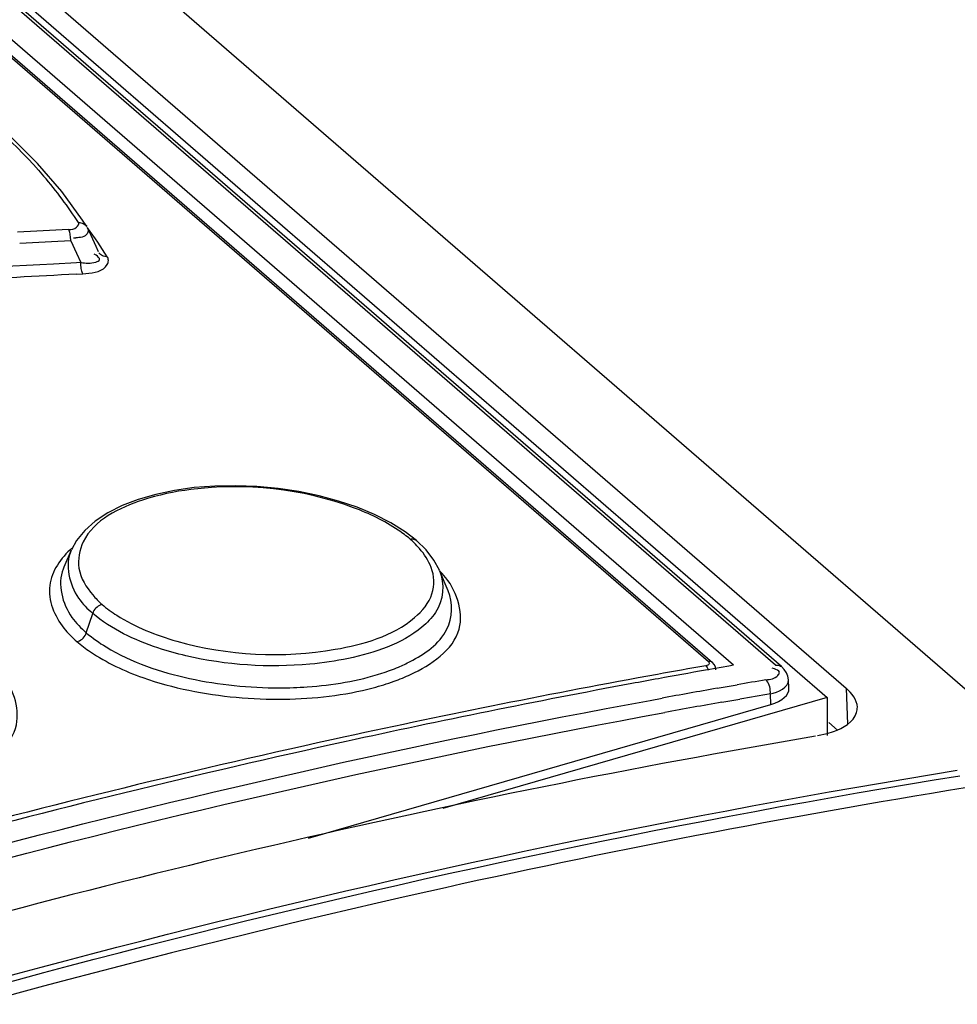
# Model space of a CAD drawing. Header units: inches. Extents: x 0 to 117, y 0 to 83.
# Tile 48 of 60: x 99.614 to 100.125, y 29.28 to 29.816. Entities that reach past the tile are written whole.
import ezdxf

# ---------------------------------------------------------------- set-up
doc = ezdxf.new("R2010")
doc.units = ezdxf.units.IN
doc.header["$LTSCALE"] = 6.4311023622
doc.header["$MEASUREMENT"] = 0
doc.layers.get('0').update_dxf_attribs({"linetype": 'CONTINUOUS'})

msp = doc.modelspace()

# ---------------------------------------------------------------- linework, layer by layer
at = {"color": 7, "linetype": 'CONTINUOUS'}
for p, q in [((98.8239540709, 30.5822745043), (104.7543101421, 25.4464354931)), ((98.7502696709, 30.576257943), (100.0541596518, 29.4470560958)), ((100.0259481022, 29.464616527), (98.7530169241, 30.5670072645)), ((100.0292226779, 29.4638191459), (98.7562811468, 30.5662188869)), ((100.0030901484, 29.4646811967), (98.7378661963, 30.5603972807)), ((98.7863396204, 30.5590109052), (100.0645925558, 29.4520113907)), ((98.7364765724, 30.5517057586), (99.9894293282, 29.4666168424)), ((98.7386711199, 30.5511833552), (99.9916238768, 29.466094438)), ((99.6369192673, 29.7227395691), (99.6236613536, 29.7380607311)), ((99.6482858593, 29.7071780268), (99.6369192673, 29.7227395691)), ((99.6505241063, 29.7037332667), (99.6482858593, 29.7071780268)), ((99.6528815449, 29.6987236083), (99.6508310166, 29.7031356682)), ((99.6556051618, 29.6928333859), (99.6528815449, 29.6987236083)), ((99.6418408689, 29.6958918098), (99.6449565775, 29.6891624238)), ((99.6569577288, 29.6898979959), (99.6556051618, 29.6928333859)), ((99.6449565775, 29.6891624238), (99.6473260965, 29.6840281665)), ((99.6557064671, 29.6879859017), (99.6546530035, 29.688637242)), ((99.6449533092, 29.6839069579), (99.6324905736, 29.6832556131)), ((99.6473260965, 29.6840281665), (99.6449533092, 29.6839069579)), ((99.6608280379, 29.6817113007), (99.6617639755, 29.6829590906)), ((99.6448798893, 29.6777077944), (99.6484554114, 29.6778904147)), ((99.8074861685, 29.5467070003), (99.7979636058, 29.5506549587)), ((99.8162419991, 29.5422610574), (99.8074861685, 29.5467070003)), ((99.8301949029, 29.5326089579), (99.8302366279, 29.5325738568)), ((99.8355100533, 29.5274361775), (99.8302366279, 29.5325738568)), ((99.6420649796, 29.5272973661), (99.6380739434, 29.5180121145)), ((99.8475991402, 29.5052229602), (99.8428573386, 29.516254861)), ((99.6503189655, 29.4822701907), (99.6538044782, 29.4928527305)), ((99.9902796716, 29.4623108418), (99.9878589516, 29.4618817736)), ((99.9923033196, 29.4626685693), (99.9902796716, 29.4623108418)), ((100.0006392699, 29.4641329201), (99.9923033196, 29.4626685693)), ((100.0032060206, 29.4645808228), (100.0006392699, 29.4641329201)), ((100.0254627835, 29.4625477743), (100.024251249, 29.4629255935)), ((100.0307987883, 29.4622051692), (100.02922011, 29.4638213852)), ((100.0330748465, 29.456596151), (100.0327092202, 29.4586782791)), ((100.0333259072, 29.4520051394), (100.0330738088, 29.456615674)), ((99.9941501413, 29.4520103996), (100.0051160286, 29.4539239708)), ((100.0645925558, 29.4520113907), (100.0652255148, 29.4324231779)), ((100.0541596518, 29.4470560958), (99.8447129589, 29.3865940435)), ((99.9576164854, 29.4454588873), (99.9641760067, 29.4466554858)), ((99.9968168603, 29.444433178), (100.0066422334, 29.446152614)), ((100.0233952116, 29.4431852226), (100.0232796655, 29.449016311)), ((100.0541596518, 29.4470560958), (100.0541596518, 29.4263454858)), ((99.771354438, 29.3704273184), (100.0234954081, 29.4432141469)), ((100.0550150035, 29.4333401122), (100.0597978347, 29.4291980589)), ((100.0541282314, 29.427440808), (100.0576677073, 29.4284964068)), ((100.0489574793, 29.4263454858), (100.0541282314, 29.427440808))]:
    msp.add_line(p, q, dxfattribs=at)
for points in [[(99.6236613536, 29.7380607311), (99.6085705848, 29.7530881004), (99.5916997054, 29.7677792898), (99.5730968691, 29.7820959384), (99.5528232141, 29.7959896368)], [(99.6418408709, 29.6958918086), (99.6418218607, 29.6966860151), (99.641772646, 29.6974955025), (99.6416935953, 29.6982971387), (99.6415887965, 29.6990554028), (99.6414608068, 29.6997628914), (99.6413062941, 29.7004343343), (99.6411253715, 29.7010552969), (99.6409253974, 29.701592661), (99.6407127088, 29.7020298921)], [(99.6460323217, 29.7058050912), (99.6467214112, 29.7058109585), (99.6474007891, 29.7057356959), (99.6480537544, 29.7055790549), (99.6486565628, 29.7053485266), (99.6492052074, 29.705049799), (99.6497095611, 29.7046761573), (99.6501603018, 29.7042265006), (99.6505250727, 29.7037342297)], [(99.661756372, 29.6872171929), (99.6610666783, 29.6872163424), (99.6603870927, 29.6872964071), (99.6597341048, 29.6874574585), (99.6591312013, 29.6876919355), (99.6585821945, 29.687994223), (99.6580773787, 29.6883709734), (99.6576262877, 29.6888230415), (99.6572320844, 29.6893637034)], [(99.6484554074, 29.6778903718), (99.6482519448, 29.6783054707), (99.6480580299, 29.6788176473), (99.6478796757, 29.6794153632), (99.6477245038, 29.6800703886), (99.6475933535, 29.6807717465), (99.6474838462, 29.6815360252), (99.6473997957, 29.6823563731), (99.6473466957, 29.6831958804), (99.6473260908, 29.6840281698)], [(99.7979636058, 29.5506549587), (99.7878254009, 29.5540621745), (99.777208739, 29.5569112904), (99.7661663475, 29.5591993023), (99.7548142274, 29.5608938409), (99.7433161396, 29.5619683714), (99.7317807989, 29.5624169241), (99.7203324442, 29.5622246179), (99.7091381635, 29.5613701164), (99.6983585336, 29.5598622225), (99.6881303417, 29.5577178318), (99.6785760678, 29.5549535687), (99.6698215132, 29.551584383), (99.6619944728, 29.5476320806), (99.6551767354, 29.5431335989), (99.6494379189, 29.5380889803), (99.6448915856, 29.5324909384), (99.6421661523, 29.5275296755)], [(99.8302607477, 29.5325530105), (99.8241279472, 29.5373210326), (99.8162419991, 29.5422610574)], [(99.8268655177, 29.5333266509), (99.8274803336, 29.5334082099), (99.8280903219, 29.5334104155), (99.8286805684, 29.5333295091), (99.829231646, 29.5331674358), (99.8297360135, 29.5329279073), (99.8301949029, 29.5326089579)], [(99.8427775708, 29.5164386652), (99.8398517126, 29.5218284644), (99.8355100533, 29.5274361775)], [(99.658910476, 29.4976830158), (99.6582104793, 29.4974740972), (99.6575009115, 29.49716313), (99.6568031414, 29.4967535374), (99.6561464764, 29.4962612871), (99.6555424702, 29.4956972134), (99.654989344, 29.4950572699), (99.6545021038, 29.4943509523), (99.654103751, 29.4936078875), (99.6538044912, 29.4928527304)], [(99.6452265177, 29.4774429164), (99.6459340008, 29.4776564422), (99.6466458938, 29.4779716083), (99.6473404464, 29.4783826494), (99.6479855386, 29.4788685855), (99.6485750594, 29.4794192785), (99.649121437, 29.480048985), (99.6496107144, 29.4807541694), (99.6500143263, 29.481502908), (99.6503192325, 29.4822701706)], [(99.9894293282, 29.4666168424), (99.9897155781, 29.4663041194), (99.9898906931, 29.4660006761), (99.9899546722, 29.4657065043), (99.989908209, 29.4654150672), (99.9897506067, 29.4651328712), (99.9894797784, 29.4648794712), (99.9890950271, 29.4646613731), (99.9885970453, 29.4644720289), (99.98798583, 29.4643114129)], [(99.99350576, 29.462055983), (99.9935022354, 29.4624313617), (99.993253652, 29.4637319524), (99.9926113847, 29.4649989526), (99.9916662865, 29.4660566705)], [(100.0259481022, 29.464616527), (100.0267048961, 29.4646867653), (100.0274351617, 29.4646352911), (100.0281213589, 29.4644610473), (100.0287427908, 29.4641680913), (100.0292026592, 29.4638364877)], [(100.0327092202, 29.4586782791), (100.0319372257, 29.4605201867), (100.0307987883, 29.4622051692)], [(100.023179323, 29.4489952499), (100.0232192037, 29.4499038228), (100.0231772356, 29.4508597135), (100.0230526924, 29.4518371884), (100.0228474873, 29.4528078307), (100.0225655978, 29.4537445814), (100.0222122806, 29.4546219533), (100.0217954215, 29.4554122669), (100.0213262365, 29.4560872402), (100.020817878, 29.4566218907)]]:
    msp.add_lwpolyline(points, dxfattribs=at)
for centre, radius, start, end in [((99.4462412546, 29.5754479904), 0.2386243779, 36.8559856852, 40.7334098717), ((99.4689324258, 29.5924429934), 0.2102744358, 32.6234118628, 36.8592055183), ((99.9643564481, 23.3820565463), 6.3282547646, 92.9315370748, 93.1840578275), ((99.4798422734, 29.5739952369), 0.2142706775, 31.8977988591, 36.9484588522), ((99.6441116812, 29.7196909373), 0.0221452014, 268.0066610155, 271.2524293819), ((99.9649054, 23.3747358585), 6.3294062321, 92.9257532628, 93.17814518), ((99.9696015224, 23.3543073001), 6.3379200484, 93.0489740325, 94.1248524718), ((99.9697877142, 23.3525325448), 6.3335145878, 92.9405508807, 94.1185614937), ((99.7858393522, 29.4875533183), 0.0614682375, 45.3483895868, 48.130455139), ((99.7918429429, 29.4935747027), 0.0529653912, 40.7678632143, 45.3907084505), ((99.6624049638, 29.5074821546), 0.0265095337, 156.5958378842, 158.9027264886), ((99.8099481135, 29.4816369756), 0.0475358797, 42.4686267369, 46.342534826), ((99.7855919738, 29.5460969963), 0.0895648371, 292.9256130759, 297.4609338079), ((100.8409570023, 24.6291091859), 4.9098615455, 100.0045344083, 100.3156427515), ((100.8474904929, 24.6191299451), 4.9184562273, 100.0656636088, 100.3689553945), ((100.8579187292, 24.5384388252), 5.0021036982, 100.3208103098, 102.3100447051), ((100.8509035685, 24.6004358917), 4.9374592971, 100.3688702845, 100.5402513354), ((100.9117512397, 24.2254673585), 5.3064815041, 99.6654743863, 99.8374938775), ((100.8656839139, 24.5230630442), 5.016230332, 100.544562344, 102.3598919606), ((100.8797034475, 24.4085573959), 5.120607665, 99.9587490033, 100.299447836), ((100.8350922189, 24.6833934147), 4.8342740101, 99.9857087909, 100.3608063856), ((100.8299869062, 24.7124678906), 4.8047546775, 99.6656091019, 99.8669248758), ((100.889310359, 24.4816388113), 5.0153363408, 99.6583307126, 106.5461725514), ((100.8974524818, 24.3591087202), 5.1857393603, 102.3143683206, 105.0513092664), ((100.9036420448, 24.3520273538), 5.1914268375, 102.3650558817, 105.0973103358)]:
    msp.add_arc(centre, radius, start, end, dxfattribs=at)
msp.add_ellipse((100.0136261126, 29.451737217), major_axis=(0.0197074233, -7.987e-06), ratio=0.4994727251, start_param=-1.0460818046, end_param=0.0262827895, dxfattribs=at)
for points, knots in [([(99.5577876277, 29.7911500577), (99.5646270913, 29.7865265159), (99.5895031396, 29.7687389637), (99.6124953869, 29.7480966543), (99.6270598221, 29.7311600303)], [0, 0, 0, 0, 0.2698507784, 1, 1, 1, 1]), ([(99.6407127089, 29.7020298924), (99.6422170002, 29.7021065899), (99.6445757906, 29.7022942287), (99.6465013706, 29.7050648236), (99.6460323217, 29.7058050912)], [0, 0, 0, 0, 0.6321847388, 1, 1, 1, 1]), ([(99.650830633, 29.7031547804), (99.6514820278, 29.7022173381), (99.6511438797, 29.6979078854), (99.6467794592, 29.6976011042), (99.644595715, 29.6975510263)], [0, 0, 0, 0, 0.3432316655, 1, 1, 1, 1]), ([(99.6473260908, 29.6840281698), (99.6500704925, 29.6837400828), (99.6531515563, 29.683176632), (99.6586295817, 29.6855864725), (99.6565290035, 29.6874314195), (99.6557064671, 29.6879859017)], [0, 0, 0, 0, 0.6086022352, 0.7812201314, 1, 1, 1, 1]), ([(99.6617639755, 29.6829590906), (99.662118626, 29.6835996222), (99.6625586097, 29.6850840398), (99.6621208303, 29.6865745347), (99.6617563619, 29.6872170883)], [0, 0, 0, 0, 0.4977687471, 1, 1, 1, 1]), ([(99.796023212, 29.550449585), (99.768161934, 29.5608385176), (99.7276191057, 29.5651168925), (99.6894884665, 29.5574290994), (99.6809354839, 29.5545613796)], [0, 0, 0, 0, 0.7672383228, 1, 1, 1, 1]), ([(99.6809354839, 29.5545613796), (99.668474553, 29.5503833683), (99.649199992, 29.5414121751), (99.6444274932, 29.5164932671), (99.6502738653, 29.5070353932), (99.6538162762, 29.5028801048)], [0, 0, 0, 0, 0.5595835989, 0.7675131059, 1, 1, 1, 1]), ([(99.8268655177, 29.5333266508), (99.8258460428, 29.5341757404), (99.8237139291, 29.5358550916), (99.8215009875, 29.5374260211), (99.820352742, 29.5382021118)], [0, 0, 0, 0, 0.4890942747, 1, 1, 1, 1]), ([(99.6420597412, 29.5272970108), (99.6385652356, 29.5191936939), (99.6420115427, 29.5040681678), (99.6509532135, 29.4953218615), (99.6538044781, 29.4928527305)], [0, 0, 0, 0, 0.7005687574, 1, 1, 1, 1]), ([(99.6376723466, 29.5170243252), (99.6344589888, 29.5086926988), (99.6383906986, 29.4936437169), (99.6474279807, 29.4847874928), (99.650319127, 29.4822701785)], [0, 0, 0, 0, 0.6996479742, 1, 1, 1, 1]), ([(99.7860490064, 29.4732653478), (99.8013433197, 29.4759535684), (99.822700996, 29.4817854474), (99.8404195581, 29.5022194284), (99.8400133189, 29.5133639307), (99.8383449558, 29.5178172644)], [0, 0, 0, 0, 0.6058548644, 0.8144607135, 1, 1, 1, 1]), ([(99.8270935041, 29.4595488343), (99.8380295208, 29.4646808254), (99.8611084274, 29.4796568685), (99.8519064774, 29.5061942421), (99.84501282, 29.5137325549)], [0, 0, 0, 0, 0.5418288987, 1, 1, 1, 1]), ([(99.630366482, 29.5080376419), (99.6293226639, 29.4999281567), (99.6344615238, 29.4877115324), (99.6426533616, 29.4796721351), (99.6452265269, 29.4774430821)], [0, 0, 0, 0, 0.7060310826, 1, 1, 1, 1]), ([(99.8268942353, 29.4666238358), (99.834738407, 29.4707143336), (99.8493061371, 29.4802781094), (99.8503902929, 29.4986569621), (99.8476600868, 29.5050779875)], [0, 0, 0, 0, 0.559064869, 1, 1, 1, 1]), ([(99.6538162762, 29.5028801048), (99.6545870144, 29.50197602), (99.6562311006, 29.5001874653), (99.6579890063, 29.4985114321), (99.6589104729, 29.4976830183)], [0, 0, 0, 0, 0.4894784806, 1, 1, 1, 1]), ([(99.6589104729, 29.4976830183), (99.6614628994, 29.4955594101), (99.6738158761, 29.4866751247), (99.6882094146, 29.4809435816), (99.6996170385, 29.4777101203)], [0, 0, 0, 0, 0.2187686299, 1, 1, 1, 1]), ([(99.7046454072, 29.4697193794), (99.6994871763, 29.4709241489), (99.6815462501, 29.476003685), (99.6639701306, 29.4841128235), (99.6538045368, 29.4928527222)], [0, 0, 0, 0, 0.2832163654, 1, 1, 1, 1]), ([(99.8406414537, 29.4932883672), (99.8386252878, 29.4903039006), (99.8257028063, 29.4772023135), (99.8074018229, 29.4713281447), (99.7931987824, 29.4683009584)], [0, 0, 0, 0, 0.1987263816, 1, 1, 1, 1]), ([(99.6503192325, 29.4822701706), (99.6536582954, 29.4793942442), (99.6706690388, 29.4675248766), (99.6907838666, 29.4608479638), (99.7066489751, 29.4573817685)], [0, 0, 0, 0, 0.2134460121, 1, 1, 1, 1]), ([(99.6452265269, 29.4774430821), (99.6475592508, 29.4754761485), (99.6585396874, 29.467262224), (99.6711438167, 29.4613914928), (99.6811744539, 29.4578471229)], [0, 0, 0, 0, 0.2228896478, 1, 1, 1, 1]), ([(99.7931987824, 29.4683009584), (99.7862686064, 29.4668238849), (99.7568886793, 29.4626293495), (99.7266143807, 29.4645882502), (99.7046454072, 29.4697193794)], [0, 0, 0, 0, 0.2390143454, 1, 1, 1, 1]), ([(99.9916238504, 29.4660944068), (99.9913564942, 29.4663260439), (99.9906392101, 29.4666882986), (99.9898405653, 29.4666889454), (99.9894293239, 29.4666168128)], [0, 0, 0, 0, 0.4586553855, 1, 1, 1, 1]), ([(99.5902781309, 29.4066292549), (99.5998284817, 29.41251863), (99.6187593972, 29.4288570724), (99.6101553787, 29.4528459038), (99.6037739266, 29.4602424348)], [0, 0, 0, 0, 0.534573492, 1, 1, 1, 1]), ([(99.7556283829, 29.4522779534), (99.7606793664, 29.4522890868), (99.7795055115, 29.4529508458), (99.7983700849, 29.455989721), (99.811490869, 29.4602593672)], [0, 0, 0, 0, 0.2679715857, 1, 1, 1, 1]), ([(99.811490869, 29.4602593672), (99.8130408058, 29.4607637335), (99.8160628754, 29.4618140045), (99.8190369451, 29.4629939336), (99.8204806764, 29.4636067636)], [0, 0, 0, 0, 0.50961778, 1, 1, 1, 1]), ([(99.9879858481, 29.4643113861), (99.9883083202, 29.4640319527), (99.9888368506, 29.4632761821), (99.9891643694, 29.4624351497), (99.9892961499, 29.4619814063)], [0, 0, 0, 0, 0.4745357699, 1, 1, 1, 1]), ([(100.0208175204, 29.4566223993), (100.0230995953, 29.4570164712), (100.026323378, 29.457129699), (100.0288818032, 29.4613644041), (100.0264660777, 29.4621938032), (100.0254627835, 29.4625477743)], [0, 0, 0, 0, 0.5766390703, 0.7350909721, 1, 1, 1, 1]), ([(99.4507544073, 29.3245175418), (99.4928977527, 29.3368612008), (99.6603050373, 29.3833425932), (99.8299153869, 29.4220757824), (99.9576164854, 29.4454588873)], [0, 0, 0, 0, 0.2527589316, 1, 1, 1, 1]), ([(98.9544794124, 29.1439131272), (99.0376944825, 29.1772865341), (99.3668896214, 29.300378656), (99.708159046, 29.3917647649), (99.9656660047, 29.4388432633)], [0, 0, 0, 0, 0.255120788, 1, 1, 1, 1]), ([(100.0702344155, 29.4387837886), (100.0703777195, 29.439254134), (100.0705903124, 29.4402179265), (100.0706409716, 29.4412038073), (100.0706261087, 29.441694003)], [0, 0, 0, 0, 0.5006470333, 1, 1, 1, 1]), ([(98.9533513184, 29.0727785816), (99.0498145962, 29.1122463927), (99.4301792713, 29.256244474), (99.8265470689, 29.3590403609), (100.1251259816, 29.4073502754)], [0, 0, 0, 0, 0.2562784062, 1, 1, 1, 1]), ([(98.9545834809, 29.0697055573), (99.0510552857, 29.1091873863), (99.4314526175, 29.2532340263), (99.8278649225, 29.3560589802), (100.1264779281, 29.4043744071)], [0, 0, 0, 0, 0.2562807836, 1, 1, 1, 1]), ([(100.1294818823, 29.3977612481), (100.0314940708, 29.3819068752), (99.6319046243, 29.3045861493), (99.2419742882, 29.1794417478), (98.9573216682, 29.0628763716)], [0, 0, 0, 0, 0.2439730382, 1, 1, 1, 1])]:
    msp.add_open_spline(points, degree=3, knots=knots, dxfattribs=at)
for points in [[(99.6484554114, 29.6778904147), (99.6527600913, 29.678208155), (99.6578274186, 29.6786084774), (99.6608280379, 29.6817113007)], [(99.820352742, 29.5382021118), (99.8128303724, 29.5432864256), (99.8045304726, 29.5472773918), (99.796023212, 29.550449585)], [(99.6424203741, 29.528376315), (99.6364955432, 29.5231798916), (99.6313725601, 29.5158539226), (99.630366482, 29.5080376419)], [(99.8383449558, 29.5178172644), (99.8369232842, 29.5216121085), (99.8345991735, 29.5250883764), (99.8319568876, 29.5281608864)], [(99.8428428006, 29.5162599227), (99.8458987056, 29.5092007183), (99.8449474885, 29.4996624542), (99.8406414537, 29.4932883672)], [(99.6996170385, 29.4777101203), (99.7273723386, 29.4698429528), (99.7576358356, 29.4682712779), (99.7860490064, 29.4732653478)], [(99.6811744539, 29.4578471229), (99.6893470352, 29.4549593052), (99.697756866, 29.4527007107), (99.7062446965, 29.4509436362)], [(99.7066489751, 29.4573817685), (99.7226855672, 29.4538781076), (99.7392135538, 29.4522417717), (99.7556283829, 29.4522779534)], [(99.8067508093, 29.4523071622), (99.8105690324, 29.4533208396), (99.8143527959, 29.454482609), (99.8180677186, 29.4558263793)], [(99.8180677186, 29.4558263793), (99.8211280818, 29.4569333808), (99.8241473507, 29.4581662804), (99.8270935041, 29.4595488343)], [(100.0231793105, 29.4489951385), (100.0272444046, 29.449874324), (100.0333170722, 29.4524447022), (100.03307368, 29.4565966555)], [(99.7062446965, 29.4509436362), (99.7232731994, 29.4474185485), (99.7407986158, 29.4458352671), (99.7581863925, 29.4460830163)], [(99.7581863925, 29.4460830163), (99.774505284, 29.4463155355), (99.7909766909, 29.4481193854), (99.8067508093, 29.4523071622)], [(100.0706261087, 29.441694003), (100.0705053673, 29.445676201), (100.0676041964, 29.4494032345), (100.0645925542, 29.4520113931)], [(100.0576677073, 29.4284964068), (100.0627889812, 29.4302509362), (100.0686566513, 29.4336053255), (100.0702344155, 29.4387837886)]]:
    msp.add_open_spline(points, degree=3, dxfattribs=at)

doc.saveas('drawing.dxf')
